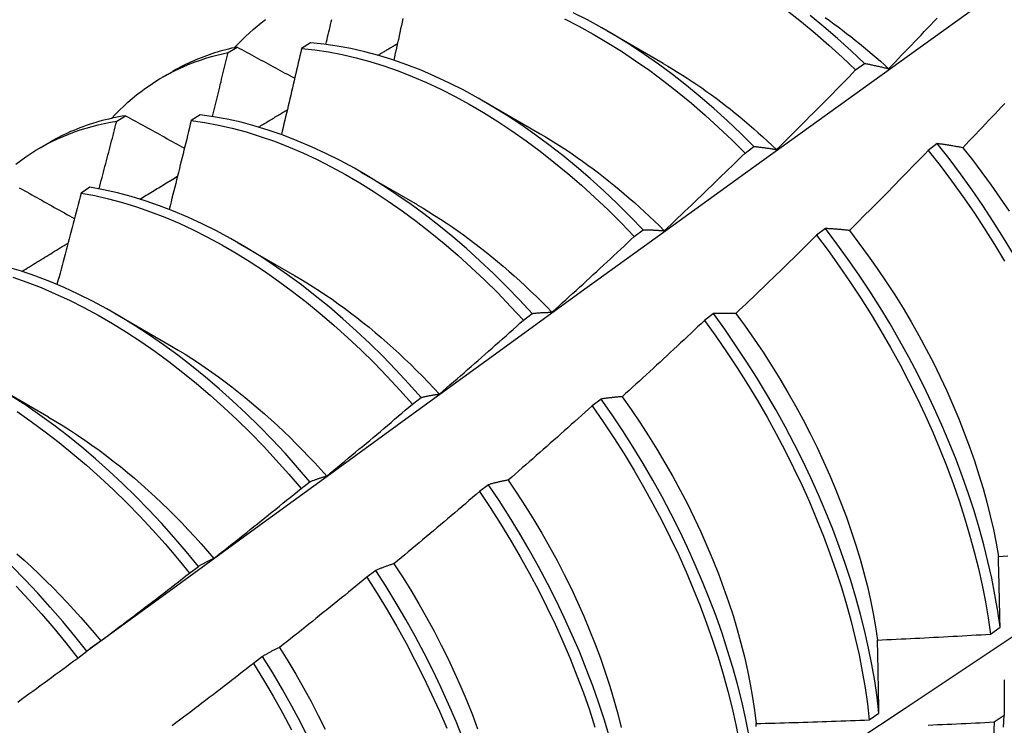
# Model space of a CAD drawing. Header units: inches. Extents: x 23 to 609, y 66 to 284.
# Tile 97 of 124: x 581.316 to 581.595, y 225.169 to 225.368. Entities that reach past the tile are written whole.
import ezdxf

# ---------------------------------------------------------------- set-up
doc = ezdxf.new("R2010")
doc.units = ezdxf.units.IN
doc.header["$MEASUREMENT"] = 0
doc.layers.add('Visible Edges(ANSI)', color=7, linetype='Continuous', lineweight=25)

msp = doc.modelspace()

# ---------------------------------------------------------------- linework, layer by layer
at = {"layer": 'Visible Edges(ANSI)'}
for p, q in [((581.48204, 225.36535), (581.498, 225.35611)), ((581.37485, 225.35913), (581.37738, 225.36068)), ((581.39813, 225.36189), (581.39563, 225.36026)), ((581.55252, 225.35418), (581.55502, 225.35606)), ((581.3564, 225.3522), (581.35919, 225.3538)), ((581.44724, 225.34531), (581.46321, 225.33608)), ((581.34329, 225.33967), (581.34582, 225.34123)), ((581.36689, 225.3415), (581.3644, 225.33986)), ((581.3216, 225.33216), (581.32439, 225.33376)), ((581.52122, 225.33066), (581.52372, 225.33255)), ((581.57564, 225.33333), (581.57311, 225.33141)), ((581.41244, 225.32527), (581.42841, 225.31604)), ((581.3357, 225.32096), (581.3332, 225.31931)), ((581.48987, 225.30704), (581.49238, 225.30894)), ((581.54399, 225.30928), (581.54146, 225.30736)), ((581.37764, 225.30523), (581.39361, 225.296)), ((581.34285, 225.2852), (581.35881, 225.27596)), ((581.45847, 225.28333), (581.46098, 225.28523)), ((581.51227, 225.28517), (581.50973, 225.28324)), ((581.30805, 225.26516), (581.32401, 225.25592)), ((581.42701, 225.25954), (581.42953, 225.26144)), ((581.48047, 225.26099), (581.47793, 225.25905)), ((581.39549, 225.23565), (581.39801, 225.23757)), ((581.4486, 225.23674), (581.44605, 225.2348)), ((581.36391, 225.21169), (581.36644, 225.21361)), ((581.41665, 225.21244), (581.41409, 225.2105)), ((581.5907, 225.19441), (581.59344, 225.19636)), ((581.33226, 225.18765), (581.33479, 225.18957)), ((581.38462, 225.18809), (581.38205, 225.18614)), ((581.55638, 225.17013), (581.55913, 225.17207)), ((581.5946, 225.17136), (581.59181, 225.16945))]:
    msp.add_line(p, q, dxfattribs=at)
at = {"layer": 'Visible Edges(ANSI)', "flags": 128}
for points in [[(581.33475, 225.18955), (581.35817, 225.20662), (581.38156, 225.22365), (581.40493, 225.24065), (581.42826, 225.25761), (581.45157, 225.27453), (581.47486, 225.29141), (581.49812, 225.30825), (581.52136, 225.32504), (581.54458, 225.34179), (581.56777, 225.35849), (581.59095, 225.37514), (581.61412, 225.39174), (581.63726, 225.40829), (581.66039, 225.4248), (581.68351, 225.44125), (581.70661, 225.45764), (581.72971, 225.47398), (581.75279, 225.49027), (581.77587, 225.5065)], [(581.52372, 225.33255), (581.52, 225.33624), (581.51622, 225.33981), (581.5124, 225.34327), (581.50853, 225.3466), (581.50463, 225.3498), (581.50069, 225.35288), (581.49672, 225.35582), (581.49273, 225.35861), (581.48872, 225.36127), (581.4847, 225.36378), (581.48066, 225.36614), (581.47662, 225.36835), (581.47258, 225.3704)], [(581.53324, 225.37091), (581.53717, 225.36782), (581.54107, 225.36459), (581.54493, 225.36124), (581.54875, 225.35777), (581.55252, 225.35418)], [(581.55502, 225.35606), (581.55124, 225.35964), (581.54742, 225.3631), (581.54356, 225.36644), (581.53966, 225.36966)], [(581.5439, 225.36904), (581.54512, 225.36818), (581.54634, 225.36729), (581.54756, 225.3664), (581.54878, 225.36549), (581.54999, 225.36456), (581.5512, 225.36362), (581.5524, 225.36267), (581.5536, 225.3617), (581.5548, 225.36071), (581.55599, 225.35972), (581.55718, 225.35871), (581.55836, 225.35768), (581.55954, 225.35665), (581.56072, 225.3556), (581.56188, 225.35453)], [(581.56188, 225.35453), (581.56281, 225.35549), (581.56373, 225.35644), (581.56465, 225.35739), (581.56556, 225.35835), (581.56648, 225.3593), (581.5674, 225.36026), (581.56832, 225.36121), (581.56923, 225.36217), (581.57015, 225.36313), (581.57106, 225.36409), (581.57197, 225.36505), (581.57288, 225.36601), (581.5738, 225.36697), (581.57471, 225.36793), (581.57562, 225.3689)], [(581.37663, 225.36052), (581.37766, 225.36161), (581.37871, 225.36267), (581.37977, 225.3637), (581.38086, 225.36471), (581.38197, 225.36569), (581.3831, 225.36663), (581.38424, 225.36755), (581.38541, 225.36844)], [(581.40253, 225.36143), (581.4027, 225.36214), (581.40287, 225.36285), (581.40303, 225.36356), (581.4032, 225.36427), (581.40336, 225.36498), (581.40353, 225.36568), (581.4037, 225.36639), (581.40386, 225.3671), (581.40403, 225.36781), (581.40419, 225.36852)], [(581.42435, 225.36874), (581.42414, 225.36776), (581.42392, 225.36678), (581.4237, 225.3658), (581.42349, 225.36482), (581.42327, 225.36383), (581.42305, 225.36285), (581.42284, 225.36187), (581.42262, 225.36089), (581.4224, 225.35991), (581.42218, 225.35892), (581.42196, 225.35794), (581.42174, 225.35696)], [(581.4701, 225.36865), (581.47414, 225.36658), (581.47818, 225.36436), (581.48222, 225.36199), (581.48624, 225.35947), (581.49025, 225.35681), (581.49424, 225.354), (581.4982, 225.35105), (581.50214, 225.34796), (581.50604, 225.34475), (581.5099, 225.34141), (581.51372, 225.33794), (581.5175, 225.33436), (581.52122, 225.33066)], [(581.37738, 225.36068), (581.37657, 225.3605), (581.37576, 225.36032), (581.37496, 225.36012), (581.37416, 225.35992), (581.37336, 225.3597), (581.37257, 225.35948), (581.37179, 225.35925), (581.37101, 225.359), (581.37023, 225.35875), (581.36946, 225.35849), (581.36869, 225.35822), (581.36793, 225.35793), (581.36718, 225.35764), (581.36642, 225.35734), (581.36568, 225.35703), (581.36494, 225.35671), (581.3642, 225.35638), (581.36347, 225.35604), (581.36274, 225.35569), (581.36202, 225.35533), (581.3613, 225.35496), (581.36059, 225.35458), (581.35989, 225.3542), (581.35919, 225.3538)], [(581.37738, 225.36068), (581.37805, 225.36031), (581.37873, 225.35994), (581.3794, 225.35957), (581.38008, 225.35921), (581.38076, 225.35884), (581.38143, 225.35847), (581.38211, 225.35811), (581.38279, 225.35774), (581.38347, 225.35737), (581.38414, 225.357), (581.38482, 225.35664), (581.3855, 225.35627), (581.38618, 225.3559), (581.38686, 225.35553), (581.38754, 225.35516), (581.38823, 225.3548), (581.38891, 225.35443), (581.38959, 225.35406), (581.39027, 225.35369), (581.39095, 225.35332), (581.39164, 225.35296), (581.39232, 225.35259), (581.39301, 225.35222), (581.39369, 225.35185)], [(581.49238, 225.30894), (581.4887, 225.31273), (581.48498, 225.31641), (581.4812, 225.31998), (581.47737, 225.32343), (581.4735, 225.32675), (581.4696, 225.32995), (581.46566, 225.33302), (581.46169, 225.33595), (581.4577, 225.33874), (581.45369, 225.34138), (581.44966, 225.34388), (581.44562, 225.34624), (581.44158, 225.34844), (581.43754, 225.35048), (581.4335, 225.35236), (581.42948, 225.35409), (581.42546, 225.35565), (581.42146, 225.35705), (581.41749, 225.35828), (581.41354, 225.35934), (581.40963, 225.36024), (581.40575, 225.36096), (581.40192, 225.36151), (581.39813, 225.36189)], [(581.41726, 225.35835), (581.41749, 225.35848), (581.41772, 225.35862), (581.41795, 225.35876), (581.41818, 225.3589), (581.41841, 225.35904), (581.41864, 225.35917), (581.41887, 225.35931), (581.4191, 225.35945), (581.41933, 225.35959), (581.41956, 225.35973), (581.41979, 225.35986), (581.42002, 225.36), (581.42026, 225.36014), (581.42049, 225.36028), (581.42072, 225.36041), (581.42095, 225.36055), (581.42118, 225.36069), (581.42141, 225.36083), (581.42164, 225.36097), (581.42187, 225.3611), (581.4221, 225.36124), (581.42233, 225.36138), (581.42256, 225.36152), (581.42279, 225.36165)], [(581.34184, 225.34048), (581.34296, 225.34167), (581.3441, 225.34282), (581.34527, 225.34394), (581.34646, 225.34503), (581.34768, 225.34608), (581.34892, 225.3471), (581.35018, 225.34808), (581.35147, 225.34902), (581.35278, 225.34993), (581.35411, 225.3508), (581.35546, 225.35164), (581.35683, 225.35244), (581.35823, 225.3532), (581.35964, 225.35393), (581.36108, 225.35462), (581.36253, 225.35527), (581.36401, 225.35589), (581.3655, 225.35646), (581.36702, 225.357), (581.36855, 225.3575), (581.3701, 225.35797), (581.37166, 225.35839), (581.37325, 225.35878), (581.37485, 225.35913)], [(581.37039, 225.34101), (581.37058, 225.34177), (581.37077, 225.34252), (581.37096, 225.34328), (581.37115, 225.34403), (581.37134, 225.34479), (581.37152, 225.34554), (581.37171, 225.3463), (581.3719, 225.34705), (581.37208, 225.34781), (581.37227, 225.34856), (581.37246, 225.34932), (581.37264, 225.35007), (581.37283, 225.35083), (581.37301, 225.35158), (581.3732, 225.35234), (581.37338, 225.35309), (581.37357, 225.35384), (581.37375, 225.3546), (581.37394, 225.35535), (581.37412, 225.35611), (581.3743, 225.35686), (581.37449, 225.35762), (581.37467, 225.35837), (581.37485, 225.35913)], [(581.39563, 225.36026), (581.39539, 225.35925), (581.39516, 225.35823), (581.39493, 225.35722), (581.3947, 225.3562), (581.39446, 225.35519), (581.39423, 225.35417), (581.39399, 225.35316), (581.39376, 225.35214), (581.39352, 225.35112), (581.39328, 225.35011), (581.39305, 225.34909), (581.39281, 225.34808), (581.39257, 225.34706), (581.39234, 225.34605), (581.3921, 225.34503), (581.39186, 225.34401), (581.39162, 225.343), (581.39138, 225.34198), (581.39114, 225.34096), (581.3909, 225.33995), (581.39066, 225.33893), (581.39042, 225.33791), (581.39017, 225.3369), (581.38993, 225.33588)], [(581.39563, 225.36026), (581.39942, 225.35987), (581.40326, 225.35931), (581.40714, 225.35857), (581.41106, 225.35767), (581.415, 225.35659), (581.41898, 225.35535), (581.42298, 225.35394), (581.42699, 225.35236), (581.43102, 225.35063), (581.43506, 225.34873), (581.4391, 225.34667), (581.44314, 225.34446), (581.44718, 225.3421), (581.4512, 225.33959), (581.45521, 225.33693), (581.4592, 225.33413), (581.46317, 225.33119), (581.46711, 225.32811), (581.47101, 225.3249), (581.47488, 225.32157), (581.4787, 225.31811), (581.48247, 225.31454), (581.4862, 225.31084), (581.48987, 225.30704)], [(581.49801, 225.35606), (581.49939, 225.35525), (581.50076, 225.35443), (581.50214, 225.35359), (581.50351, 225.35273), (581.50488, 225.35185), (581.50624, 225.35095), (581.50761, 225.35003), (581.50897, 225.34909), (581.51032, 225.34813), (581.51168, 225.34716), (581.51303, 225.34616), (581.51438, 225.34515), (581.51572, 225.34412), (581.51706, 225.34307), (581.51839, 225.342), (581.51972, 225.34092), (581.52104, 225.33981), (581.52236, 225.33869), (581.52367, 225.33756), (581.52498, 225.3364), (581.52628, 225.33523), (581.52757, 225.33405), (581.52886, 225.33284), (581.53014, 225.33163)], [(581.55502, 225.35606), (581.5553, 225.35601), (581.55558, 225.35595), (581.55586, 225.3559), (581.55614, 225.35584), (581.55642, 225.35579), (581.5567, 225.35573), (581.55698, 225.35567), (581.55726, 225.35561), (581.55755, 225.35555), (581.55783, 225.35549), (581.55812, 225.35543), (581.5584, 225.35537), (581.55869, 225.3553), (581.55898, 225.35524), (581.55926, 225.35517), (581.55955, 225.35511), (581.55984, 225.35504), (581.56013, 225.35497), (581.56042, 225.3549), (581.56071, 225.35483), (581.56101, 225.35476), (581.5613, 225.35468), (581.56159, 225.35461), (581.56188, 225.35453)], [(581.53014, 225.33163), (581.53108, 225.33256), (581.53203, 225.33349), (581.53297, 225.33442), (581.5339, 225.33535), (581.53484, 225.33629), (581.53578, 225.33722), (581.53672, 225.33816), (581.53765, 225.33909), (581.53859, 225.34003), (581.53952, 225.34097), (581.54045, 225.3419), (581.54139, 225.34284), (581.54232, 225.34378), (581.54325, 225.34472), (581.54418, 225.34567), (581.54511, 225.34661), (581.54604, 225.34755), (581.54697, 225.3485), (581.54789, 225.34944), (581.54882, 225.35039), (581.54974, 225.35134), (581.55067, 225.35228), (581.55159, 225.35323), (581.55252, 225.35418)], [(581.59475, 225.34468), (581.59384, 225.34371), (581.59293, 225.34274), (581.59201, 225.34178), (581.5911, 225.34081), (581.59019, 225.33985), (581.58927, 225.33889), (581.58836, 225.33792), (581.58744, 225.33696), (581.58653, 225.336), (581.58561, 225.33504), (581.58469, 225.33408), (581.58378, 225.33312), (581.58286, 225.33216)], [(581.34582, 225.34123), (581.34485, 225.34107), (581.34389, 225.3409), (581.34294, 225.34071), (581.342, 225.34051), (581.34106, 225.3403), (581.34012, 225.34007), (581.33919, 225.33983), (581.33827, 225.33958), (581.33735, 225.33932), (581.33644, 225.33904), (581.33554, 225.33875), (581.33464, 225.33844), (581.33375, 225.33812), (581.33286, 225.33779), (581.33198, 225.33745), (581.33111, 225.33709), (581.33025, 225.33672), (581.32939, 225.33633), (581.32854, 225.33594), (581.32769, 225.33553), (581.32686, 225.3351), (581.32603, 225.33467), (581.3252, 225.33422), (581.32439, 225.33376)], [(581.34582, 225.34123), (581.34651, 225.34085), (581.34719, 225.34047), (581.34788, 225.34008), (581.34858, 225.3397), (581.34927, 225.33932), (581.34996, 225.33894), (581.35065, 225.33856), (581.35134, 225.33818), (581.35204, 225.33779), (581.35273, 225.33741), (581.35342, 225.33703), (581.35412, 225.33665), (581.35481, 225.33626), (581.35551, 225.33588), (581.3562, 225.3355), (581.3569, 225.33512), (581.35759, 225.33473), (581.35829, 225.33435), (581.35899, 225.33397), (581.35969, 225.33358), (581.36039, 225.3332), (581.36108, 225.33282), (581.36178, 225.33243), (581.36248, 225.33205)], [(581.46098, 225.28523), (581.45736, 225.28913), (581.45369, 225.29291), (581.44995, 225.29659), (581.44617, 225.30015), (581.44234, 225.30359), (581.43847, 225.30691), (581.43456, 225.3101), (581.43062, 225.31315), (581.42665, 225.31608), (581.42266, 225.31886), (581.41865, 225.3215), (581.41462, 225.32399), (581.41059, 225.32633), (581.40654, 225.32852), (581.4025, 225.33056), (581.39847, 225.33243), (581.39444, 225.33415), (581.39042, 225.3357), (581.38643, 225.33709), (581.38246, 225.33831), (581.37851, 225.33936), (581.3746, 225.34025), (581.37073, 225.34096), (581.36689, 225.3415)], [(581.38347, 225.33801), (581.38381, 225.33822), (581.38415, 225.33842), (581.38449, 225.33863), (581.38483, 225.33883), (581.38517, 225.33904), (581.3855, 225.33924), (581.38584, 225.33945), (581.38618, 225.33965), (581.38652, 225.33985), (581.38686, 225.34006), (581.3872, 225.34026), (581.38754, 225.34047), (581.38788, 225.34067), (581.38821, 225.34088), (581.38855, 225.34108), (581.38889, 225.34129), (581.38923, 225.34149), (581.38957, 225.3417), (581.38991, 225.3419), (581.39025, 225.3421), (581.39059, 225.34231), (581.39092, 225.34251), (581.39126, 225.34272), (581.3916, 225.34292)], [(581.31475, 225.32755), (581.31613, 225.32859), (581.31754, 225.32959), (581.31897, 225.33055), (581.32043, 225.33146), (581.32192, 225.33233), (581.32343, 225.33316), (581.32496, 225.33395), (581.32652, 225.33469), (581.3281, 225.33539), (581.3297, 225.33604), (581.33133, 225.33665), (581.33297, 225.33722), (581.33464, 225.33774), (581.33633, 225.33821), (581.33804, 225.33864), (581.33978, 225.33903), (581.34153, 225.33937), (581.34329, 225.33967)], [(581.3383, 225.3205), (581.33851, 225.3213), (581.33872, 225.3221), (581.33893, 225.3229), (581.33914, 225.3237), (581.33935, 225.3245), (581.33956, 225.32529), (581.33977, 225.32609), (581.33998, 225.32689), (581.34019, 225.32769), (581.3404, 225.32849), (581.34061, 225.32929), (581.34082, 225.33009), (581.34103, 225.33088), (581.34123, 225.33168), (581.34144, 225.33248), (581.34165, 225.33328), (581.34186, 225.33408), (581.34206, 225.33488), (581.34227, 225.33567), (581.34247, 225.33647), (581.34268, 225.33727), (581.34288, 225.33807), (581.34309, 225.33887), (581.34329, 225.33967)], [(581.3644, 225.33986), (581.36414, 225.33881), (581.36389, 225.33777), (581.36363, 225.33672), (581.36337, 225.33567), (581.36312, 225.33462), (581.36286, 225.33358), (581.3626, 225.33253), (581.36234, 225.33148), (581.36208, 225.33043), (581.36183, 225.32938), (581.36157, 225.32834), (581.36131, 225.32729), (581.36105, 225.32624), (581.36078, 225.32519), (581.36052, 225.32414), (581.36026, 225.32309), (581.36, 225.32205), (581.35974, 225.321), (581.35947, 225.31995), (581.35921, 225.3189), (581.35894, 225.31785), (581.35868, 225.3168), (581.35841, 225.31575), (581.35815, 225.3147)], [(581.3644, 225.33986), (581.36823, 225.33931), (581.37211, 225.33858), (581.37602, 225.33769), (581.37997, 225.33662), (581.38395, 225.33539), (581.38794, 225.33399), (581.39196, 225.33242), (581.39599, 225.33069), (581.40002, 225.32881), (581.40406, 225.32676), (581.40811, 225.32456), (581.41214, 225.3222), (581.41617, 225.3197), (581.42018, 225.31705), (581.42417, 225.31426), (581.42814, 225.31133), (581.43208, 225.30826), (581.43598, 225.30506), (581.43985, 225.30173), (581.44367, 225.29828), (581.44745, 225.29471), (581.45118, 225.29103), (581.45485, 225.28723), (581.45847, 225.28333)], [(581.4632, 225.33611), (581.46471, 225.33523), (581.46622, 225.33431), (581.46773, 225.33338), (581.46924, 225.33242), (581.47074, 225.33143), (581.47224, 225.33042), (581.47373, 225.32939), (581.47523, 225.32834), (581.47672, 225.32727), (581.4782, 225.32617), (581.47968, 225.32505), (581.48116, 225.32391), (581.48263, 225.32274), (581.48409, 225.32156), (581.48555, 225.32035), (581.487, 225.31913), (581.48845, 225.31789), (581.48989, 225.31662), (581.49132, 225.31534), (581.49275, 225.31403), (581.49416, 225.31271), (581.49557, 225.31137), (581.49697, 225.31001), (581.49836, 225.30863)], [(581.52372, 225.33255), (581.52398, 225.33252), (581.52424, 225.33249), (581.5245, 225.33246), (581.52477, 225.33243), (581.52503, 225.3324), (581.52529, 225.33237), (581.52556, 225.33234), (581.52582, 225.3323), (581.52609, 225.33227), (581.52635, 225.33223), (581.52662, 225.3322), (581.52689, 225.33216), (581.52715, 225.33212), (581.52742, 225.33208), (581.52769, 225.33204), (581.52796, 225.332), (581.52823, 225.33196), (581.5285, 225.33191), (581.52878, 225.33187), (581.52905, 225.33182), (581.52932, 225.33177), (581.52959, 225.33173), (581.52987, 225.33168), (581.53014, 225.33163)], [(581.58286, 225.33216), (581.58255, 225.33222), (581.58224, 225.33228), (581.58193, 225.33234), (581.58163, 225.33239), (581.58132, 225.33245), (581.58101, 225.3325), (581.58071, 225.33256), (581.5804, 225.33261), (581.5801, 225.33266), (581.5798, 225.33271), (581.5795, 225.33276), (581.5792, 225.33281), (581.5789, 225.33286), (581.5786, 225.33291), (581.5783, 225.33295), (581.578, 225.333), (581.5777, 225.33304), (581.57741, 225.33308), (581.57711, 225.33313), (581.57682, 225.33317), (581.57652, 225.33321), (581.57623, 225.33325), (581.57593, 225.33329), (581.57564, 225.33333)], [(581.59725, 225.30202), (581.59444, 225.30668), (581.59153, 225.31128), (581.58852, 225.31583), (581.58543, 225.32031), (581.58225, 225.32473), (581.57899, 225.32907), (581.57564, 225.33333)], [(581.49836, 225.30863), (581.49932, 225.30954), (581.50029, 225.31045), (581.50124, 225.31136), (581.5022, 225.31227), (581.50316, 225.31318), (581.50412, 225.31409), (581.50508, 225.31501), (581.50603, 225.31592), (581.50699, 225.31684), (581.50794, 225.31775), (581.50889, 225.31867), (581.50985, 225.31959), (581.5108, 225.3205), (581.51175, 225.32142), (581.5127, 225.32234), (581.51365, 225.32326), (581.5146, 225.32419), (581.51555, 225.32511), (581.51649, 225.32603), (581.51744, 225.32696), (581.51838, 225.32788), (581.51933, 225.32881), (581.52027, 225.32973), (581.52122, 225.33066)], [(581.57311, 225.33141), (581.57219, 225.33045), (581.57127, 225.3295), (581.57034, 225.32854), (581.56942, 225.32759), (581.56849, 225.32664), (581.56757, 225.32569), (581.56664, 225.32474), (581.56571, 225.32379), (581.56479, 225.32284), (581.56386, 225.32189), (581.56293, 225.32094), (581.562, 225.32), (581.56106, 225.31905), (581.56013, 225.31811), (581.5592, 225.31717), (581.55827, 225.31622), (581.55733, 225.31528), (581.5564, 225.31434), (581.55546, 225.3134), (581.55452, 225.31246), (581.55359, 225.31152), (581.55265, 225.31059), (581.55171, 225.30965), (581.55077, 225.30871)], [(581.57311, 225.33141), (581.57645, 225.32714), (581.57971, 225.32279), (581.58288, 225.31838), (581.58597, 225.31389), (581.58896, 225.30934), (581.59187, 225.30473), (581.59467, 225.30007)], [(581.58286, 225.33216), (581.58562, 225.32869), (581.58832, 225.32515), (581.59095, 225.32155), (581.59351, 225.31789), (581.59601, 225.31419)], [(581.34987, 225.31761), (581.35031, 225.31788), (581.35076, 225.31815), (581.3512, 225.31842), (581.35164, 225.31869), (581.35209, 225.31896), (581.35253, 225.31923), (581.35297, 225.3195), (581.35341, 225.31977), (581.35386, 225.32004), (581.3543, 225.32031), (581.35475, 225.32058), (581.35519, 225.32085), (581.35563, 225.32112), (581.35608, 225.32139), (581.35652, 225.32166), (581.35696, 225.32193), (581.35741, 225.3222), (581.35785, 225.32247), (581.35829, 225.32274), (581.35874, 225.32301), (581.35918, 225.32328), (581.35962, 225.32355), (581.36007, 225.32382), (581.36051, 225.32409)], [(581.45551, 225.10048), (581.47781, 225.11502), (581.50006, 225.12959), (581.52228, 225.1442), (581.54446, 225.15883), (581.5666, 225.17349), (581.58869, 225.18819), (581.61075, 225.20291), (581.63277, 225.21765), (581.65475, 225.23243), (581.67668, 225.24723), (581.69858, 225.26205), (581.72044, 225.2769), (581.74225, 225.29177), (581.76403, 225.30666), (581.78576, 225.32157)], [(581.31572, 225.32084), (581.31643, 225.32044), (581.31713, 225.32004), (581.31784, 225.31965), (581.31854, 225.31925), (581.31925, 225.31886), (581.31996, 225.31846), (581.32066, 225.31806), (581.32137, 225.31767), (581.32208, 225.31727), (581.32279, 225.31687), (581.3235, 225.31648), (581.32421, 225.31608), (581.32492, 225.31568), (581.32563, 225.31528), (581.32634, 225.31489), (581.32705, 225.31449), (581.32776, 225.31409), (581.32848, 225.31369), (581.32919, 225.3133), (581.3299, 225.3129), (581.33062, 225.3125), (581.33133, 225.3121)], [(581.3332, 225.31931), (581.33293, 225.31823), (581.33265, 225.31715), (581.33237, 225.31607), (581.33209, 225.315), (581.33181, 225.31392), (581.33153, 225.31284), (581.33125, 225.31176), (581.33096, 225.31068), (581.33068, 225.30961), (581.3304, 225.30853), (581.33011, 225.30745), (581.32983, 225.30637), (581.32955, 225.30529), (581.32926, 225.30422), (581.32898, 225.30314), (581.32869, 225.30206), (581.3284, 225.30098), (581.32812, 225.2999), (581.32783, 225.29882), (581.32754, 225.29775), (581.32725, 225.29667), (581.32696, 225.29559), (581.32667, 225.29451), (581.32638, 225.29343)], [(581.3332, 225.31931), (581.33708, 225.31859), (581.34099, 225.3177), (581.34494, 225.31665), (581.34891, 225.31543), (581.35291, 225.31404), (581.35692, 225.31248), (581.36095, 225.31076), (581.36498, 225.30888), (581.36903, 225.30685), (581.37307, 225.30465), (581.3771, 225.30231), (581.38113, 225.29981), (581.38514, 225.29717), (581.38913, 225.29439), (581.3931, 225.29146), (581.39704, 225.2884), (581.40095, 225.28521), (581.40482, 225.28189), (581.40865, 225.27845), (581.41243, 225.27489), (581.41616, 225.27121), (581.41984, 225.26742), (581.42345, 225.26353), (581.42701, 225.25954)], [(581.42953, 225.26144), (581.42597, 225.26543), (581.42235, 225.26931), (581.41867, 225.27309), (581.41493, 225.27676), (581.41115, 225.28032), (581.40732, 225.28375), (581.40344, 225.28706), (581.39953, 225.29024), (581.39559, 225.29329), (581.39162, 225.29621), (581.38762, 225.29898), (581.38361, 225.30161), (581.37958, 225.30409), (581.37555, 225.30643), (581.37151, 225.30861), (581.36746, 225.31063), (581.36343, 225.3125), (581.3594, 225.31421), (581.35539, 225.31575), (581.35139, 225.31713), (581.34742, 225.31834), (581.34348, 225.31938), (581.33957, 225.32025), (581.3357, 225.32096)], [(581.4284, 225.31598), (581.43004, 225.31501), (581.43169, 225.31401), (581.43333, 225.31299), (581.43497, 225.31193), (581.43661, 225.31085), (581.43825, 225.30974), (581.43988, 225.30861), (581.4415, 225.30745), (581.44312, 225.30626), (581.44474, 225.30505), (581.44635, 225.30381), (581.44795, 225.30255), (581.44955, 225.30126), (581.45114, 225.29995), (581.45272, 225.29861), (581.45429, 225.29725), (581.45586, 225.29587), (581.45741, 225.29446), (581.45896, 225.29304), (581.4605, 225.29158), (581.46203, 225.29011), (581.46354, 225.28861), (581.46505, 225.2871), (581.46654, 225.28556)], [(581.49238, 225.30894), (581.49262, 225.30894), (581.49286, 225.30893), (581.49311, 225.30893), (581.49335, 225.30893), (581.49359, 225.30892), (581.49384, 225.30892), (581.49409, 225.30891), (581.49433, 225.3089), (581.49458, 225.30889), (581.49483, 225.30888), (581.49508, 225.30887), (581.49533, 225.30886), (581.49558, 225.30885), (581.49583, 225.30883), (581.49608, 225.30882), (581.49633, 225.3088), (581.49658, 225.30878), (581.49683, 225.30877), (581.49709, 225.30875), (581.49734, 225.30873), (581.4976, 225.3087), (581.49785, 225.30868), (581.49811, 225.30866), (581.49836, 225.30863)], [(581.55077, 225.30871), (581.55048, 225.30875), (581.55019, 225.30878), (581.5499, 225.30881), (581.54961, 225.30885), (581.54932, 225.30888), (581.54904, 225.30891), (581.54875, 225.30894), (581.54846, 225.30896), (581.54818, 225.30899), (581.54789, 225.30902), (581.54761, 225.30904), (581.54733, 225.30907), (581.54705, 225.30909), (581.54676, 225.30911), (581.54648, 225.30913), (581.5462, 225.30915), (581.54592, 225.30917), (581.54565, 225.30919), (581.54537, 225.30921), (581.54509, 225.30923), (581.54482, 225.30924), (581.54454, 225.30926), (581.54426, 225.30927), (581.54399, 225.30928)], [(581.59344, 225.19636), (581.59278, 225.20093), (581.59199, 225.20556), (581.59107, 225.21023), (581.59001, 225.21495), (581.58883, 225.21971), (581.58751, 225.2245), (581.58607, 225.22932), (581.5845, 225.23415), (581.5828, 225.239), (581.58099, 225.24386), (581.57905, 225.24872), (581.57699, 225.25357), (581.57482, 225.25842), (581.57253, 225.26324), (581.57013, 225.26805), (581.56762, 225.27282), (581.565, 225.27756), (581.56229, 225.28226), (581.55947, 225.28692), (581.55655, 225.29152), (581.55354, 225.29606), (581.55044, 225.30054), (581.54726, 225.30495), (581.54399, 225.30928)], [(581.55077, 225.30871), (581.55347, 225.30518), (581.55611, 225.30158), (581.55868, 225.29793), (581.56118, 225.29423), (581.56361, 225.29048), (581.56596, 225.28669), (581.56824, 225.28287), (581.57043, 225.27901), (581.57253, 225.27512), (581.57455, 225.27121), (581.57649, 225.26728), (581.57833, 225.26333), (581.58008, 225.25937), (581.58174, 225.2554), (581.58331, 225.25144), (581.58478, 225.24747), (581.58616, 225.24352), (581.58743, 225.23957), (581.58861, 225.23565), (581.58969, 225.23174), (581.59067, 225.22787), (581.59154, 225.22402), (581.59232, 225.22021), (581.59298, 225.21644)], [(581.31644, 225.29714), (581.31699, 225.29747), (581.31753, 225.29781), (581.31807, 225.29814), (581.31862, 225.29848), (581.31916, 225.29881), (581.31971, 225.29915), (581.32025, 225.29948), (581.3208, 225.29982), (581.32134, 225.30015), (581.32189, 225.30048), (581.32243, 225.30082), (581.32298, 225.30115), (581.32352, 225.30149), (581.32406, 225.30182), (581.32461, 225.30216), (581.32515, 225.30249), (581.3257, 225.30283), (581.32624, 225.30316), (581.32679, 225.30349), (581.32733, 225.30383), (581.32788, 225.30416), (581.32842, 225.3045), (581.32897, 225.30483), (581.32951, 225.30516)], [(581.46654, 225.28556), (581.46752, 225.28644), (581.4685, 225.28733), (581.46948, 225.28822), (581.47046, 225.2891), (581.47144, 225.28999), (581.47241, 225.29088), (581.47339, 225.29177), (581.47437, 225.29266), (581.47534, 225.29356), (581.47631, 225.29445), (581.47729, 225.29534), (581.47826, 225.29624), (581.47923, 225.29713), (581.4802, 225.29803), (581.48117, 225.29893), (581.48214, 225.29983), (581.48311, 225.30072), (581.48408, 225.30162), (581.48504, 225.30253), (581.48601, 225.30343), (581.48698, 225.30433), (581.48794, 225.30523), (581.4889, 225.30614), (581.48987, 225.30704)], [(581.54146, 225.30736), (581.54051, 225.30642), (581.53957, 225.30549), (581.53863, 225.30456), (581.53768, 225.30363), (581.53673, 225.3027), (581.53579, 225.30177), (581.53484, 225.30084), (581.53389, 225.29992), (581.53294, 225.29899), (581.53199, 225.29807), (581.53104, 225.29714), (581.53009, 225.29622), (581.52914, 225.2953), (581.52819, 225.29437), (581.52724, 225.29345), (581.52628, 225.29253), (581.52533, 225.29161), (581.52437, 225.2907), (581.52341, 225.28978), (581.52246, 225.28886), (581.5215, 225.28795), (581.52054, 225.28703), (581.51958, 225.28612), (581.51862, 225.2852)], [(581.54146, 225.30736), (581.54472, 225.30302), (581.5479, 225.2986), (581.55099, 225.29412), (581.55399, 225.28957), (581.5569, 225.28496), (581.55971, 225.28031), (581.56242, 225.2756), (581.56503, 225.27086), (581.56753, 225.26608), (581.56992, 225.26128), (581.5722, 225.25645), (581.57437, 225.2516), (581.57641, 225.24675), (581.57834, 225.24189), (581.58015, 225.23703), (581.58184, 225.23219), (581.5834, 225.22735), (581.58483, 225.22254), (581.58614, 225.21775), (581.58731, 225.21299), (581.58836, 225.20828), (581.58927, 225.2036), (581.59005, 225.19898), (581.5907, 225.19441)], [(581.39801, 225.23757), (581.39452, 225.24164), (581.39096, 225.24562), (581.38733, 225.2495), (581.38365, 225.25328), (581.37991, 225.25694), (581.37612, 225.26048), (581.37229, 225.26391), (581.36841, 225.26721), (581.3645, 225.27039), (581.36056, 225.27343), (581.35658, 225.27634), (581.35259, 225.2791), (581.34857, 225.28172), (581.34455, 225.2842), (581.34051, 225.28652), (581.33647, 225.28869), (581.33243, 225.29071), (581.32839, 225.29257), (581.32436, 225.29426), (581.32035, 225.2958), (581.31636, 225.29716), (581.31239, 225.29837)], [(581.31388, 225.29546), (581.31787, 225.29408), (581.32188, 225.29254), (581.32591, 225.29083), (581.32995, 225.28896), (581.33399, 225.28693), (581.33803, 225.28475), (581.34207, 225.28241), (581.34609, 225.27993), (581.35011, 225.27729), (581.3541, 225.27452), (581.35807, 225.2716), (581.36201, 225.26855), (581.36592, 225.26537), (581.36979, 225.26205), (581.37363, 225.25862), (581.37741, 225.25506), (581.38114, 225.25139), (581.38482, 225.24761), (581.38844, 225.24372), (581.392, 225.23974), (581.39549, 225.23565)], [(581.39361, 225.296), (581.3954, 225.29495), (581.39718, 225.29387), (581.39896, 225.29276), (581.40073, 225.29162), (581.4025, 225.29044), (581.40427, 225.28923), (581.40603, 225.28799), (581.40779, 225.28671), (581.40954, 225.2854), (581.41128, 225.28407), (581.41301, 225.2827), (581.41474, 225.2813), (581.41646, 225.27987), (581.41817, 225.27842), (581.41987, 225.27693), (581.42156, 225.27542), (581.42324, 225.27388), (581.42491, 225.27232), (581.42657, 225.27073), (581.42821, 225.26911), (581.42985, 225.26747), (581.43147, 225.2658), (581.43308, 225.26411), (581.43468, 225.2624)], [(581.46098, 225.28523), (581.4612, 225.28526), (581.46143, 225.28528), (581.46166, 225.28531), (581.46188, 225.28533), (581.46211, 225.28535), (581.46234, 225.28537), (581.46257, 225.28539), (581.46279, 225.28541), (581.46302, 225.28543), (581.46325, 225.28544), (581.46349, 225.28546), (581.46372, 225.28547), (581.46395, 225.28548), (581.46418, 225.2855), (581.46441, 225.28551), (581.46465, 225.28552), (581.46488, 225.28553), (581.46512, 225.28553), (581.46535, 225.28554), (581.46559, 225.28555), (581.46583, 225.28555), (581.46607, 225.28555), (581.4663, 225.28556), (581.46654, 225.28556)], [(581.51862, 225.2852), (581.51835, 225.28521), (581.51808, 225.28522), (581.51781, 225.28523), (581.51754, 225.28524), (581.51727, 225.28524), (581.517, 225.28525), (581.51673, 225.28525), (581.51646, 225.28525), (581.51619, 225.28526), (581.51593, 225.28526), (581.51566, 225.28526), (581.51539, 225.28526), (581.51513, 225.28525), (581.51487, 225.28525), (581.5146, 225.28525), (581.51434, 225.28524), (581.51408, 225.28524), (581.51382, 225.28523), (581.51356, 225.28522), (581.5133, 225.28521), (581.51304, 225.2852), (581.51278, 225.28519), (581.51253, 225.28518), (581.51227, 225.28517)], [(581.55913, 225.17207), (581.5586, 225.17659), (581.55794, 225.18116), (581.55714, 225.18579), (581.55621, 225.19047), (581.55515, 225.1952), (581.55395, 225.19996), (581.55263, 225.20475), (581.55118, 225.20957), (581.5496, 225.2144), (581.5479, 225.21925), (581.54608, 225.22411), (581.54413, 225.22897), (581.54207, 225.23382), (581.53989, 225.23866), (581.53759, 225.24349), (581.53518, 225.24829), (581.53267, 225.25307), (581.53005, 225.2578), (581.52732, 225.2625), (581.5245, 225.26715), (581.52158, 225.27175), (581.51856, 225.27629), (581.51546, 225.28076), (581.51227, 225.28517)], [(581.51862, 225.2852), (581.52126, 225.28161), (581.52382, 225.27796), (581.52632, 225.27426), (581.52873, 225.27051), (581.53108, 225.26672), (581.53334, 225.26289), (581.53553, 225.25903), (581.53764, 225.25514), (581.53966, 225.25123), (581.5416, 225.24729), (581.54345, 225.24334), (581.54521, 225.23938), (581.54688, 225.23542), (581.54845, 225.23145), (581.54994, 225.22749), (581.55132, 225.22353), (581.55261, 225.21959), (581.5538, 225.21567), (581.55488, 225.21177), (581.55586, 225.20789), (581.55674, 225.20405), (581.55751, 225.20024), (581.55817, 225.19647), (581.55873, 225.19274)], [(581.43468, 225.2624), (581.43567, 225.26326), (581.43667, 225.26413), (581.43767, 225.26499), (581.43867, 225.26585), (581.43967, 225.26672), (581.44066, 225.26759), (581.44166, 225.26845), (581.44265, 225.26932), (581.44365, 225.27019), (581.44464, 225.27106), (581.44563, 225.27193), (581.44662, 225.2728), (581.44762, 225.27368), (581.44861, 225.27455), (581.44959, 225.27542), (581.45058, 225.2763), (581.45157, 225.27718), (581.45256, 225.27805), (581.45354, 225.27893), (581.45453, 225.27981), (581.45552, 225.28069), (581.4565, 225.28157), (581.45748, 225.28245), (581.45847, 225.28333)], [(581.50973, 225.28324), (581.50877, 225.28233), (581.5078, 225.28142), (581.50684, 225.28051), (581.50587, 225.2796), (581.50491, 225.27869), (581.50394, 225.27779), (581.50297, 225.27688), (581.502, 225.27598), (581.50103, 225.27508), (581.50006, 225.27417), (581.49909, 225.27327), (581.49812, 225.27237), (581.49715, 225.27147), (581.49618, 225.27057), (581.49521, 225.26968), (581.49423, 225.26878), (581.49326, 225.26788), (581.49228, 225.26699), (581.4913, 225.26609), (581.49033, 225.2652), (581.48935, 225.26431), (581.48837, 225.26342), (581.48739, 225.26253), (581.48641, 225.26164)], [(581.50973, 225.28324), (581.51291, 225.27883), (581.51601, 225.27435), (581.51902, 225.2698), (581.52193, 225.2652), (581.52475, 225.26055), (581.52746, 225.25585), (581.53008, 225.2511), (581.53258, 225.24633), (581.53498, 225.24152), (581.53727, 225.2367), (581.53944, 225.23185), (581.5415, 225.227), (581.54343, 225.22214), (581.54525, 225.21728), (581.54694, 225.21243), (581.54851, 225.2076), (581.54995, 225.20278), (581.55126, 225.19799), (581.55245, 225.19324), (581.5535, 225.18852), (581.55442, 225.18384), (581.55521, 225.17921), (581.55586, 225.17464), (581.55638, 225.17013)], [(581.3588, 225.27597), (581.36072, 225.27484), (581.36264, 225.27367), (581.36455, 225.27245), (581.36646, 225.27121), (581.36836, 225.26992), (581.37026, 225.2686), (581.37216, 225.26724), (581.37404, 225.26584), (581.37592, 225.26441), (581.37779, 225.26295), (581.37965, 225.26145), (581.38151, 225.25992), (581.38335, 225.25835), (581.38518, 225.25676), (581.387, 225.25513), (581.38881, 225.25347), (581.39061, 225.25178), (581.39239, 225.25007), (581.39416, 225.24832), (581.39591, 225.24654), (581.39765, 225.24474), (581.39937, 225.24291), (581.40107, 225.24105), (581.40276, 225.23917)], [(581.36644, 225.21361), (581.36301, 225.21777), (581.35951, 225.22184), (581.35594, 225.22582), (581.35232, 225.22969), (581.34863, 225.23346), (581.34489, 225.23711), (581.3411, 225.24065), (581.33726, 225.24407), (581.33338, 225.24737), (581.32947, 225.25053), (581.32552, 225.25357), (581.32155, 225.25646), (581.31755, 225.25922), (581.31354, 225.26183)], [(581.42953, 225.26144), (581.42973, 225.26149), (581.42994, 225.26155), (581.43015, 225.2616), (581.43036, 225.26164), (581.43057, 225.26169), (581.43078, 225.26174), (581.43099, 225.26179), (581.4312, 225.26183), (581.43142, 225.26187), (581.43163, 225.26192), (581.43184, 225.26196), (581.43206, 225.262), (581.43227, 225.26204), (581.43249, 225.26208), (581.4327, 225.26211), (581.43292, 225.26215), (581.43314, 225.26219), (581.43336, 225.26222), (581.43357, 225.26225), (581.43379, 225.26228), (581.43401, 225.26232), (581.43423, 225.26235), (581.43445, 225.26237), (581.43468, 225.2624)], [(581.48641, 225.26164), (581.48616, 225.26162), (581.4859, 225.2616), (581.48565, 225.26159), (581.4854, 225.26157), (581.48514, 225.26155), (581.48489, 225.26153), (581.48464, 225.26151), (581.48439, 225.26148), (581.48414, 225.26146), (581.48389, 225.26143), (581.48364, 225.26141), (581.48339, 225.26138), (581.48315, 225.26136), (581.4829, 225.26133), (581.48265, 225.2613), (581.48241, 225.26127), (581.48216, 225.26124), (581.48192, 225.2612), (581.48168, 225.26117), (581.48144, 225.26113), (581.48119, 225.2611), (581.48095, 225.26106), (581.48071, 225.26103), (581.48047, 225.26099)], [(581.52229, 225.16603), (581.52135, 225.17071), (581.52028, 225.17544), (581.51908, 225.1802), (581.51775, 225.18499), (581.51629, 225.18981), (581.51471, 225.19465), (581.513, 225.1995), (581.51117, 225.20436), (581.50921, 225.20922), (581.50714, 225.21407), (581.50495, 225.21891), (581.50265, 225.22374), (581.50024, 225.22854), (581.49772, 225.23331), (581.49509, 225.23804), (581.49236, 225.24274), (581.48953, 225.24739), (581.4866, 225.25198), (581.48358, 225.25652), (581.48047, 225.26099)], [(581.48641, 225.26164), (581.48898, 225.25799), (581.49149, 225.25429), (581.49392, 225.25054), (581.49627, 225.24675), (581.49855, 225.24292), (581.50074, 225.23906), (581.50286, 225.23518), (581.50489, 225.23127), (581.50683, 225.22733), (581.50869, 225.22339), (581.51045, 225.21943), (581.51212, 225.21547), (581.51369, 225.21151), (581.51516, 225.20754), (581.51654, 225.20359), (581.51782, 225.19965), (581.51899, 225.19572), (581.52007, 225.19182), (581.52105, 225.18794), (581.52192, 225.18409), (581.52269, 225.18028), (581.52336, 225.17651), (581.52392, 225.17278), (581.52438, 225.16909)], [(581.31507, 225.25742), (581.31906, 225.25465), (581.32304, 225.25174), (581.32698, 225.2487), (581.33089, 225.24552), (581.33477, 225.24222), (581.3386, 225.23879), (581.34239, 225.23524), (581.34613, 225.23157), (581.34981, 225.2278), (581.35343, 225.22392), (581.35699, 225.21994), (581.36048, 225.21586), (581.36391, 225.21169)], [(581.40276, 225.23917), (581.40378, 225.24001), (581.4048, 225.24085), (581.40581, 225.24169), (581.40683, 225.24253), (581.40785, 225.24337), (581.40886, 225.24421), (581.40988, 225.24506), (581.41089, 225.2459), (581.4119, 225.24675), (581.41291, 225.24759), (581.41393, 225.24844), (581.41494, 225.24929), (581.41595, 225.25014), (581.41696, 225.25099), (581.41796, 225.25184), (581.41897, 225.25269), (581.41998, 225.25354), (581.42098, 225.25439), (581.42199, 225.25525), (581.423, 225.2561), (581.424, 225.25696), (581.425, 225.25782), (581.42601, 225.25868), (581.42701, 225.25954)], [(581.47793, 225.25905), (581.47694, 225.25816), (581.47596, 225.25728), (581.47498, 225.25639), (581.47399, 225.25551), (581.47301, 225.25463), (581.47202, 225.25374), (581.47103, 225.25286), (581.47004, 225.25198), (581.46905, 225.2511), (581.46807, 225.25022), (581.46708, 225.24935), (581.46608, 225.24847), (581.46509, 225.24759), (581.4641, 225.24672), (581.46311, 225.24584), (581.46211, 225.24497), (581.46112, 225.2441), (581.46012, 225.24323), (581.45913, 225.24236), (581.45813, 225.24149), (581.45713, 225.24062), (581.45614, 225.23975), (581.45514, 225.23888), (581.45414, 225.23802)], [(581.47793, 225.25905), (581.48103, 225.25457), (581.48404, 225.25003), (581.48696, 225.24544), (581.48978, 225.24078), (581.49251, 225.23609), (581.49513, 225.23135), (581.49764, 225.22657), (581.50005, 225.22177), (581.50234, 225.21694), (581.50452, 225.2121), (581.50658, 225.20725), (581.50852, 225.20239), (581.51035, 225.19753), (581.51205, 225.19268), (581.51362, 225.18785), (581.51507, 225.18303), (581.51639, 225.17824), (581.51758, 225.17348), (581.51864, 225.16876), (581.51957, 225.16408)], [(581.32401, 225.25587), (581.32607, 225.25465), (581.32812, 225.2534), (581.33017, 225.2521), (581.33221, 225.25075), (581.33425, 225.24937), (581.33628, 225.24794), (581.33831, 225.24648), (581.34033, 225.24497), (581.34233, 225.24342), (581.34433, 225.24184), (581.34632, 225.24021), (581.34829, 225.23855), (581.35025, 225.23685), (581.3522, 225.23511), (581.35414, 225.23334), (581.35606, 225.23153), (581.35796, 225.22968), (581.35985, 225.2278), (581.36172, 225.22589), (581.36357, 225.22394), (581.36541, 225.22197), (581.36722, 225.21996), (581.36902, 225.21793), (581.37079, 225.21587)], [(581.39801, 225.23757), (581.3982, 225.23764), (581.39839, 225.23772), (581.39859, 225.2378), (581.39878, 225.23788), (581.39897, 225.23795), (581.39917, 225.23802), (581.39936, 225.2381), (581.39956, 225.23817), (581.39975, 225.23824), (581.39995, 225.23831), (581.40015, 225.23838), (581.40034, 225.23845), (581.40054, 225.23851), (581.40074, 225.23858), (581.40094, 225.23864), (581.40114, 225.2387), (581.40134, 225.23877), (581.40154, 225.23883), (581.40174, 225.23889), (581.40195, 225.23895), (581.40215, 225.239), (581.40235, 225.23906), (581.40256, 225.23912), (581.40276, 225.23917)], [(581.45414, 225.23802), (581.4539, 225.23798), (581.45366, 225.23793), (581.45342, 225.23789), (581.45319, 225.23785), (581.45295, 225.2378), (581.45272, 225.23775), (581.45248, 225.23771), (581.45225, 225.23766), (581.45202, 225.23761), (581.45178, 225.23756), (581.45155, 225.23751), (581.45132, 225.23745), (581.45109, 225.2374), (581.45086, 225.23734), (581.45063, 225.23729), (581.4504, 225.23723), (581.45018, 225.23717), (581.44995, 225.23712), (581.44972, 225.23706), (581.4495, 225.237), (581.44927, 225.23693), (581.44905, 225.23687), (581.44883, 225.23681), (581.4486, 225.23674)], [(581.45414, 225.23802), (581.45664, 225.23432), (581.45907, 225.23058), (581.46142, 225.22679), (581.4637, 225.22297), (581.46589, 225.21911), (581.46799, 225.21523), (581.47001, 225.21132), (581.47195, 225.20739), (581.47379, 225.20344), (581.47555, 225.19948), (581.47721, 225.19551), (581.47878, 225.19155), (581.48026, 225.18758), (581.48164, 225.18363), (581.48293, 225.17968), (581.48411, 225.17576), (581.4852, 225.17185), (581.48619, 225.16797)], [(581.37079, 225.21587), (581.37183, 225.21668), (581.37287, 225.2175), (581.3739, 225.21831), (581.37494, 225.21913), (581.37597, 225.21994), (581.37701, 225.22076), (581.37804, 225.22158), (581.37907, 225.2224), (581.3801, 225.22322), (581.38113, 225.22404), (581.38216, 225.22487), (581.38319, 225.22569), (581.38422, 225.22652), (581.38525, 225.22734), (581.38628, 225.22817), (581.3873, 225.229), (581.38833, 225.22983), (581.38935, 225.23065), (581.39038, 225.23149), (581.3914, 225.23232), (581.39242, 225.23315), (581.39345, 225.23398), (581.39447, 225.23482), (581.39549, 225.23565)], [(581.48287, 225.16524), (581.4814, 225.17006), (581.47981, 225.1749), (581.47809, 225.17975), (581.47626, 225.18461), (581.4743, 225.18947), (581.47222, 225.19432), (581.47002, 225.19916), (581.46771, 225.20398), (581.46529, 225.20878), (581.46277, 225.21355), (581.46013, 225.21828), (581.4574, 225.22298), (581.45456, 225.22762), (581.45163, 225.23221), (581.4486, 225.23674)], [(581.44605, 225.2348), (581.44505, 225.23394), (581.44404, 225.23308), (581.44304, 225.23222), (581.44204, 225.23136), (581.44103, 225.2305), (581.44002, 225.22964), (581.43902, 225.22878), (581.43801, 225.22793), (581.437, 225.22707), (581.43599, 225.22622), (581.43498, 225.22536), (581.43397, 225.22451), (581.43296, 225.22366), (581.43195, 225.22281), (581.43094, 225.22196), (581.42992, 225.22111), (581.42891, 225.22026), (581.4279, 225.21941), (581.42688, 225.21857), (581.42587, 225.21772), (581.42485, 225.21688), (581.42383, 225.21603), (581.42281, 225.21519), (581.42179, 225.21435)], [(581.44605, 225.2348), (581.44907, 225.23027), (581.45199, 225.22567), (581.45482, 225.22102), (581.45755, 225.21633), (581.46018, 225.21159), (581.4627, 225.20682), (581.46511, 225.20202), (581.46741, 225.19719), (581.46959, 225.19235), (581.47166, 225.1875), (581.47361, 225.18264), (581.47544, 225.17778), (581.47715, 225.17293), (581.47873, 225.16809)], [(581.31504, 225.21719), (581.31712, 225.21534), (581.31918, 225.21345), (581.32123, 225.21151), (581.32326, 225.20954), (581.32528, 225.20753), (581.32727, 225.20548), (581.32924, 225.2034), (581.3312, 225.20128), (581.33313, 225.19913), (581.33503, 225.19695), (581.33692, 225.19474), (581.33877, 225.19249)], [(581.36644, 225.21361), (581.36661, 225.21371), (581.36679, 225.21382), (581.36696, 225.21392), (581.36714, 225.21403), (581.36732, 225.21413), (581.36749, 225.21423), (581.36767, 225.21433), (581.36785, 225.21443), (581.36803, 225.21453), (581.36821, 225.21463), (581.36839, 225.21472), (581.36857, 225.21482), (581.36876, 225.21491), (581.36894, 225.215), (581.36912, 225.21509), (581.36931, 225.21518), (581.36949, 225.21527), (581.36967, 225.21536), (581.36986, 225.21545), (581.37005, 225.21553), (581.37023, 225.21562), (581.37042, 225.2157), (581.37061, 225.21579), (581.37079, 225.21587)], [(581.59298, 225.21644), (581.59431, 225.21652), (581.59564, 225.21661)], [(581.59344, 225.19636), (581.59342, 225.19721), (581.5934, 225.19805), (581.59338, 225.1989), (581.59337, 225.19974), (581.59335, 225.20059), (581.59333, 225.20143), (581.59331, 225.20227), (581.59329, 225.20311), (581.59328, 225.20395), (581.59326, 225.20479), (581.59324, 225.20563), (581.59322, 225.20647), (581.5932, 225.2073), (581.59318, 225.20814), (581.59316, 225.20897), (581.59314, 225.20981), (581.59312, 225.21064), (581.5931, 225.21147), (581.59308, 225.2123), (581.59306, 225.21313), (581.59304, 225.21396), (581.59302, 225.21479), (581.593, 225.21561), (581.59298, 225.21644)], [(581.33479, 225.18957), (581.33144, 225.19382), (581.328, 225.19798), (581.3245, 225.20204), (581.32093, 225.20601), (581.3173, 225.20988), (581.31361, 225.21364)], [(581.42179, 225.21435), (581.42157, 225.21428), (581.42135, 225.21421), (581.42113, 225.21414), (581.42091, 225.21407), (581.42069, 225.214), (581.42047, 225.21393), (581.42026, 225.21385), (581.42004, 225.21378), (581.41982, 225.2137), (581.41961, 225.21363), (581.41939, 225.21355), (581.41918, 225.21347), (581.41896, 225.21339), (581.41875, 225.21331), (581.41854, 225.21323), (581.41832, 225.21314), (581.41811, 225.21306), (581.4179, 225.21297), (581.41769, 225.21289), (581.41748, 225.2128), (581.41727, 225.21271), (581.41707, 225.21262), (581.41686, 225.21253), (581.41665, 225.21244)], [(581.42179, 225.21435), (581.42422, 225.21061), (581.42658, 225.20682), (581.42885, 225.20299), (581.43105, 225.19913), (581.43316, 225.19525), (581.43519, 225.19133), (581.43714, 225.1874), (581.43899, 225.18345), (581.44076, 225.17949), (581.44243, 225.17553), (581.44402, 225.17156), (581.4455, 225.1676)], [(581.33877, 225.19249), (581.33983, 225.19328), (581.34088, 225.19407), (581.34194, 225.19486), (581.34299, 225.19566), (581.34404, 225.19645), (581.34509, 225.19724), (581.34615, 225.19804), (581.3472, 225.19883), (581.34825, 225.19963), (581.3493, 225.20042), (581.35034, 225.20122), (581.35139, 225.20202), (581.35244, 225.20282), (581.35348, 225.20362), (581.35453, 225.20443), (581.35557, 225.20523), (581.35662, 225.20603), (581.35766, 225.20684), (581.3587, 225.20764), (581.35975, 225.20845), (581.36079, 225.20926), (581.36183, 225.21007), (581.36287, 225.21088), (581.36391, 225.21169)], [(581.41409, 225.2105), (581.41307, 225.20966), (581.41205, 225.20882), (581.41103, 225.20799), (581.41, 225.20715), (581.40898, 225.20632), (581.40795, 225.20548), (581.40693, 225.20465), (581.4059, 225.20382), (581.40487, 225.20299), (581.40385, 225.20216), (581.40282, 225.20133), (581.40179, 225.2005), (581.40076, 225.19967), (581.39973, 225.19885), (581.3987, 225.19802), (581.39766, 225.1972), (581.39663, 225.19637), (581.3956, 225.19555), (581.39456, 225.19473), (581.39353, 225.19391), (581.39249, 225.19309), (581.39146, 225.19227), (581.39042, 225.19145), (581.38938, 225.19064)], [(581.41409, 225.2105), (581.41702, 225.20591), (581.41986, 225.20126), (581.42259, 225.19657), (581.42522, 225.19183), (581.42775, 225.18706), (581.43017, 225.18226), (581.43248, 225.17744), (581.43467, 225.1726), (581.43674, 225.16775)], [(581.44134, 225.16486), (581.43938, 225.16971), (581.43729, 225.17457), (581.43509, 225.17941), (581.43277, 225.18423), (581.43035, 225.18903), (581.42781, 225.19379), (581.42517, 225.19853), (581.42243, 225.20321), (581.41959, 225.20786), (581.41665, 225.21244)], [(581.31479, 225.20799), (581.31842, 225.20411), (581.32198, 225.20014), (581.32548, 225.19606), (581.32891, 225.1919), (581.33226, 225.18765)], [(581.55873, 225.19274), (581.56006, 225.1928), (581.5614, 225.19286), (581.56273, 225.19292), (581.56406, 225.19298), (581.56539, 225.19304), (581.56673, 225.19311), (581.56806, 225.19317), (581.56939, 225.19324), (581.57072, 225.1933), (581.57206, 225.19337), (581.57339, 225.19344), (581.57472, 225.19351), (581.57605, 225.19358), (581.57738, 225.19365), (581.57872, 225.19372), (581.58005, 225.19379), (581.58138, 225.19387), (581.58271, 225.19394), (581.58404, 225.19402), (581.58537, 225.19409), (581.5867, 225.19417), (581.58804, 225.19425), (581.58937, 225.19433), (581.5907, 225.19441)], [(581.33479, 225.18957), (581.33495, 225.18971), (581.33511, 225.18984), (581.33527, 225.18997), (581.33543, 225.1901), (581.3356, 225.19023), (581.33576, 225.19036), (581.33592, 225.19049), (581.33609, 225.19062), (581.33625, 225.19074), (581.33641, 225.19087), (581.33658, 225.19099), (581.33674, 225.19111), (581.33691, 225.19123), (581.33708, 225.19135), (581.33724, 225.19147), (581.33741, 225.19159), (581.33758, 225.19171), (581.33775, 225.19182), (581.33792, 225.19194), (581.33809, 225.19205), (581.33826, 225.19216), (581.33843, 225.19228), (581.3386, 225.19239), (581.33877, 225.19249)], [(581.38938, 225.19064), (581.38918, 225.19054), (581.38897, 225.19045), (581.38877, 225.19035), (581.38856, 225.19025), (581.38836, 225.19016), (581.38816, 225.19006), (581.38795, 225.18996), (581.38775, 225.18985), (581.38755, 225.18975), (581.38735, 225.18965), (581.38715, 225.18954), (581.38695, 225.18944), (581.38676, 225.18933), (581.38656, 225.18922), (581.38636, 225.18911), (581.38617, 225.189), (581.38597, 225.18889), (581.38578, 225.18878), (581.38558, 225.18867), (581.38539, 225.18856), (581.38519, 225.18844), (581.385, 225.18833), (581.38481, 225.18821), (581.38462, 225.18809)], [(581.38938, 225.19064), (581.39174, 225.18685), (581.39402, 225.18303), (581.39622, 225.17917), (581.39834, 225.17529), (581.40037, 225.17138), (581.40232, 225.16745)], [(581.55913, 225.17207), (581.55912, 225.17295), (581.5591, 225.17382), (581.55909, 225.17469), (581.55907, 225.17556), (581.55906, 225.17642), (581.55904, 225.17729), (581.55903, 225.17816), (581.55901, 225.17902), (581.55899, 225.17989), (581.55898, 225.18075), (581.55896, 225.18161), (581.55894, 225.18248), (581.55893, 225.18334), (581.55891, 225.1842), (581.55889, 225.18505), (581.55888, 225.18591), (581.55886, 225.18677), (581.55884, 225.18763), (581.55882, 225.18848), (581.55881, 225.18934), (581.55879, 225.19019), (581.55877, 225.19104), (581.55875, 225.19189), (581.55873, 225.19274)], [(581.31526, 225.17519), (581.31633, 225.17596), (581.3174, 225.17674), (581.31846, 225.17751), (581.31953, 225.17828), (581.32059, 225.17906), (581.32166, 225.17983), (581.32272, 225.18061), (581.32378, 225.18139), (581.32484, 225.18217), (581.3259, 225.18295), (581.32697, 225.18373), (581.32803, 225.18451), (581.32908, 225.18529), (581.33014, 225.18608), (581.3312, 225.18686), (581.33226, 225.18765)], [(581.39783, 225.16447), (581.3954, 225.16927), (581.39286, 225.17404), (581.39022, 225.17877), (581.38747, 225.18345), (581.38462, 225.18809)], [(581.38205, 225.18614), (581.38101, 225.18533), (581.37997, 225.18451), (581.37893, 225.1837), (581.37789, 225.18289), (581.37684, 225.18208), (581.3758, 225.18127), (581.37476, 225.18047), (581.37371, 225.17966), (581.37267, 225.17885), (581.37162, 225.17805), (581.37057, 225.17725), (581.36952, 225.17644), (581.36848, 225.17564), (581.36743, 225.17484), (581.36638, 225.17404), (581.36532, 225.17324), (581.36427, 225.17244), (581.36322, 225.17165), (581.36217, 225.17085), (581.36112, 225.17006), (581.36006, 225.16926), (581.35901, 225.16847)], [(581.38205, 225.18614), (581.38489, 225.1815), (581.38763, 225.17681), (581.39027, 225.17208), (581.39281, 225.16731)], [(581.59464, 225.18143), (581.59464, 225.18059), (581.59464, 225.17976), (581.59463, 225.17892), (581.59463, 225.17809), (581.59463, 225.17725), (581.59462, 225.17641), (581.59462, 225.17557), (581.59462, 225.17473), (581.59461, 225.17389), (581.59461, 225.17305), (581.59461, 225.1722), (581.5946, 225.17136)], [(581.59441, 225.16803), (581.5946, 225.17136)], [(581.52438, 225.16909), (581.52572, 225.16913), (581.52705, 225.16916), (581.52838, 225.16919), (581.52972, 225.16923), (581.53105, 225.16926), (581.53238, 225.1693), (581.53372, 225.16934), (581.53505, 225.16938), (581.53639, 225.16942), (581.53772, 225.16946), (581.53905, 225.1695), (581.54039, 225.16954), (581.54172, 225.16959), (581.54305, 225.16963), (581.54439, 225.16968), (581.54572, 225.16972), (581.54705, 225.16977), (581.54839, 225.16982), (581.54972, 225.16987), (581.55105, 225.16992), (581.55239, 225.16997), (581.55372, 225.17003), (581.55505, 225.17008), (581.55638, 225.17013)], [(581.5244, 225.16822), (581.52438, 225.16909)], [(581.59181, 225.16945), (581.59047, 225.16938), (581.58913, 225.16931), (581.5878, 225.16924), (581.58646, 225.16918), (581.58512, 225.16911), (581.58378, 225.16905), (581.58245, 225.16899), (581.58111, 225.16892), (581.57977, 225.16886), (581.57843, 225.1688), (581.57709, 225.16875), (581.57576, 225.16869), (581.57442, 225.16863), (581.57308, 225.16858)], [(581.59181, 225.16945), (581.59154, 225.1654)]]:
    msp.add_lwpolyline(points, dxfattribs=at)

doc.saveas('drawing.dxf')
